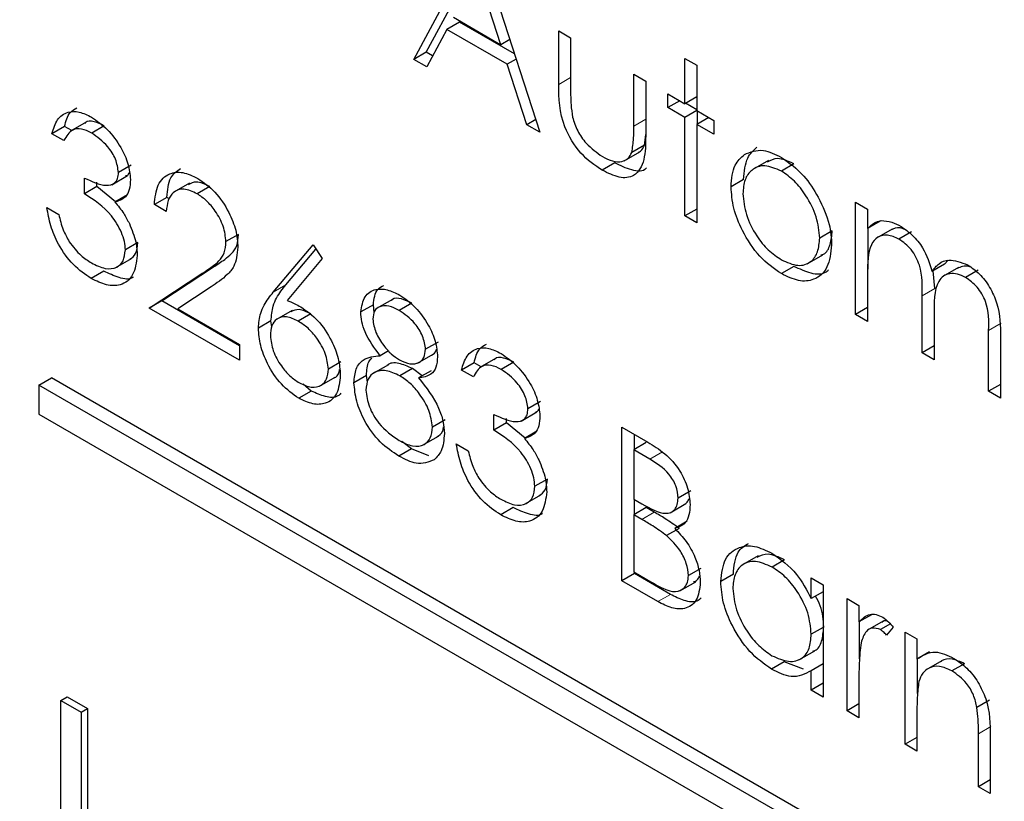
# Paper-space layout 'Blatt4' of a CAD drawing. Header units: millimetres. Extents: x 5 to 418, y 2 to 292.
# Tile 37 of 68: x 92.59 to 94.8, y 194.99 to 196.75. Entities that reach past the tile are written whole.
import ezdxf

# ---------------------------------------------------------------- set-up
doc = ezdxf.new("R2010")
doc.units = ezdxf.units.MM

psp = doc.layouts.new('Blatt4')

# ---------------------------------------------------------------- linework, layer by layer
at = {"color": 7, "linetype": 'Continuous', "lineweight": 25}
for p, q in [((93.4761, 196.6615), (93.6181, 196.9252)), ((93.6219, 196.923), (93.7601, 196.4976)), ((93.5044, 196.6779), (93.6274, 196.9063)), ((93.6725, 196.6944), (93.6197, 196.8569)), ((93.5792, 196.7455), (93.5509, 196.7291)), ((93.5655, 196.7562), (93.6725, 196.6944)), ((93.7027, 196.6741), (93.5792, 196.7455)), ((93.5509, 196.7291), (93.5054, 196.6446)), ((93.6866, 196.6508), (93.5509, 196.7291)), ((93.8023, 196.7258), (93.8292, 196.7103)), ((93.8023, 196.6051), (93.8023, 196.7258)), ((93.6924, 196.7059), (93.6725, 196.6944)), ((93.8292, 196.7103), (93.8292, 196.5932)), ((93.5044, 196.6779), (93.4761, 196.6615)), ((93.5188, 196.6695), (93.5044, 196.6779)), ((93.5054, 196.6446), (93.4761, 196.6615)), ((93.7066, 196.6623), (93.6866, 196.6508)), ((93.7309, 196.5145), (93.6866, 196.6508)), ((94.0863, 196.6638), (94.1131, 196.6483)), ((94.0863, 196.5619), (94.0863, 196.6638)), ((93.9712, 196.6283), (93.998, 196.6128)), ((93.9712, 196.5112), (93.9712, 196.6283)), ((94.1131, 196.6483), (94.1131, 196.5464)), ((93.998, 196.6128), (93.998, 196.4899)), ((94.0479, 196.584), (94.0863, 196.5619)), ((94.0479, 196.553), (94.0479, 196.584)), ((94.0748, 196.5685), (94.0479, 196.553)), ((94.1131, 196.5774), (94.0863, 196.5619)), ((94.1131, 196.548), (94.0877, 196.5627)), ((94.0863, 196.5309), (94.0479, 196.553)), ((94.1132, 196.5464), (94.0863, 196.5309)), ((94.1131, 196.5464), (94.1515, 196.5242)), ((94.1146, 196.5162), (94.1146, 196.5456)), ((92.7395, 196.5202), (92.7041, 196.4998)), ((93.7509, 196.526), (93.7309, 196.5145)), ((94.0863, 196.3093), (94.0863, 196.5309)), ((94.14, 196.5309), (94.1131, 196.5154)), ((94.1515, 196.5242), (94.1515, 196.4932)), ((92.6908, 196.5107), (92.6625, 196.4944)), ((92.7069, 196.5014), (92.6908, 196.5107)), ((92.7802, 196.5122), (92.752, 196.4959)), ((93.7601, 196.4976), (93.7309, 196.5145)), ((94.1131, 196.5154), (94.1131, 196.2938)), ((94.1515, 196.4932), (94.1131, 196.5154)), ((92.6894, 196.4789), (92.6625, 196.4944)), ((93.995, 196.4685), (93.998, 196.4929)), ((93.9495, 196.4333), (93.9849, 196.4537)), ((93.995, 196.4685), (93.9667, 196.4522)), ((94.2742, 196.4343), (94.2389, 196.4139)), ((92.8404, 196.4233), (92.8122, 196.4069)), ((93.9286, 196.4285), (93.9003, 196.4122)), ((94.3314, 196.4264), (94.3031, 196.4101)), ((92.7354, 196.3592), (92.7354, 196.3947)), ((92.7637, 196.3756), (92.7637, 196.3853)), ((92.7968, 196.3797), (92.8322, 196.4001)), ((94.2182, 196.3914), (94.1899, 196.3751)), ((92.7637, 196.3756), (92.7354, 196.3592)), ((92.8056, 196.3413), (92.7637, 196.3756)), ((92.9719, 196.3834), (92.9365, 196.363)), ((93.0173, 196.3754), (92.989, 196.3591)), ((92.8324, 196.3567), (92.8041, 196.3404)), ((92.921, 196.3512), (92.8928, 196.3349)), ((92.9267, 196.3479), (92.921, 196.3512)), ((94.4701, 196.3403), (94.4969, 196.3248)), ((94.4701, 196.0877), (94.4701, 196.3403)), ((92.651, 196.3282), (92.6778, 196.3127)), ((92.9196, 196.3194), (92.8928, 196.3349)), ((94.1131, 196.3248), (94.0863, 196.3093)), ((94.4969, 196.3248), (94.4969, 196.2809)), ((94.1131, 196.2938), (94.0863, 196.3093)), ((94.5252, 196.2973), (94.4969, 196.2809)), ((94.4177, 196.276), (94.3895, 196.2597)), ((94.4983, 196.1893), (94.4983, 196.2817)), ((94.5523, 196.2798), (94.5169, 196.2593)), ((94.596, 196.2737), (94.5677, 196.2574)), ((93.0822, 196.2678), (93.0539, 196.2515)), ((92.8558, 196.2493), (92.8275, 196.2329)), ((93.1603, 196.1379), (93.2497, 196.2441)), ((93.1886, 196.1542), (93.2561, 196.2345)), ((93.2497, 196.2441), (93.2704, 196.2133)), ((92.8059, 196.1932), (92.8412, 196.2136)), ((93.2704, 196.2133), (93.1913, 196.1193)), ((94.3609, 196.2015), (94.3962, 196.2219)), ((94.6703, 196.2008), (94.6783, 196.2095)), ((92.9095, 196.1185), (93.0256, 196.1946)), ((94.3315, 196.1959), (94.3032, 196.1796)), ((94.6703, 196.2008), (94.642, 196.1845)), ((94.648, 196.1461), (94.6444, 196.1859)), ((94.7019, 196.1936), (94.6666, 196.1732)), ((94.7458, 196.1872), (94.7175, 196.1709)), ((92.7791, 196.185), (92.7508, 196.1686)), ((92.8812, 196.1022), (92.9973, 196.1782)), ((94.4969, 196.1785), (94.4969, 196.0722)), ((93.0202, 196.1497), (92.9453, 196.1007)), ((93.4282, 196.1217), (93.3928, 196.1013)), ((94.6197, 196.0013), (94.6197, 196.1298)), ((92.9095, 196.1185), (92.8812, 196.1022)), ((93.0846, 195.9848), (92.8812, 196.1022)), ((93.0846, 196.0174), (92.9095, 196.1185)), ((92.9453, 196.1007), (93.0846, 196.0202)), ((93.2027, 196.0969), (93.1673, 196.0765)), ((93.3854, 196.1096), (93.3571, 196.0933)), ((93.3874, 196.0921), (93.3854, 196.1096)), ((93.4716, 196.1131), (93.4433, 196.0968)), ((94.4969, 196.1032), (94.4701, 196.0877)), ((93.2449, 196.0889), (93.2166, 196.0726)), ((94.4969, 196.0722), (94.4701, 196.0877)), ((94.6466, 196.0841), (94.6466, 195.9858)), ((93.1551, 196.0731), (93.1269, 196.0568)), ((93.1569, 196.0599), (93.1551, 196.0731)), ((94.7694, 195.9149), (94.7694, 196.0519)), ((94.7963, 196.0362), (94.7963, 195.8994)), ((93.0846, 196.0202), (93.0846, 195.9848)), ((93.5312, 196.0257), (93.503, 196.0093)), ((94.6466, 196.0168), (94.6197, 196.0013)), ((93.4197, 196.0057), (93.4008, 195.9948)), ((93.4848, 195.978), (93.5202, 195.9984)), ((93.6605, 195.9885), (93.6252, 195.9681)), ((94.6466, 195.9858), (94.6197, 196.0013)), ((93.3125, 195.9811), (93.2842, 195.9647)), ((93.4191, 195.9748), (93.3837, 195.9544)), ((93.4734, 195.9659), (93.4451, 195.9495)), ((93.4955, 195.9496), (93.4734, 195.9659)), ((93.6118, 195.979), (93.5835, 195.9627)), ((93.628, 195.9697), (93.6118, 195.979)), ((93.7013, 195.9805), (93.673, 195.9642)), ((92.6333, 195.929), (92.6616, 195.9453)), ((98.8842, 192.3531), (92.6616, 195.9453)), ((93.2642, 195.9266), (93.2996, 195.947)), ((93.3701, 195.9505), (93.3418, 195.9342)), ((93.3723, 195.9354), (93.3701, 195.9505)), ((93.5156, 195.9612), (93.4873, 195.9449)), ((93.6104, 195.9472), (93.5835, 195.9627)), ((98.8559, 192.3368), (92.6333, 195.929)), ((92.6333, 195.929), (92.6333, 195.8636)), ((93.2458, 195.9155), (93.2273, 195.9308)), ((94.7963, 195.9304), (94.7694, 195.9149)), ((93.2458, 195.9155), (93.2175, 195.8992)), ((94.7963, 195.8994), (94.7694, 195.9149)), ((93.7615, 195.8916), (93.7332, 195.8752)), ((92.6333, 195.8636), (98.8559, 192.2714)), ((93.6565, 195.8275), (93.6565, 195.863)), ((93.6847, 195.8438), (93.6847, 195.8535)), ((93.7179, 195.848), (93.7532, 195.8684)), ((93.5466, 195.8508), (93.5183, 195.8345)), ((93.6847, 195.8438), (93.6565, 195.8275)), ((93.7267, 195.8096), (93.6847, 195.8438)), ((93.9443, 195.8342), (94.0027, 195.8005)), ((93.9443, 195.4885), (93.9443, 195.8342)), ((93.4962, 195.7937), (93.5316, 195.8141)), ((93.7534, 195.825), (93.7251, 195.8087)), ((93.9726, 195.784), (93.9726, 195.8179)), ((93.4713, 195.7853), (93.4497, 195.8017)), ((93.572, 195.7965), (93.5989, 195.781)), ((93.9994, 195.7996), (93.9712, 195.7832)), ((93.4713, 195.7853), (93.443, 195.769)), ((93.5099, 195.7695), (93.4713, 195.7853)), ((93.9712, 195.7832), (93.9712, 195.6724)), ((94.0076, 195.7622), (93.9712, 195.7832)), ((93.7769, 195.7176), (93.7486, 195.7012)), ((93.7269, 195.6615), (93.7623, 195.6819)), ((94.0992, 195.6911), (94.0709, 195.6748)), ((93.9712, 195.6724), (93.9892, 195.662)), ((93.9726, 195.6378), (93.9726, 195.6716)), ((94.0531, 195.6418), (94.0885, 195.6622)), ((93.7002, 195.6532), (93.6719, 195.6369)), ((93.9994, 195.6533), (93.9712, 195.637)), ((93.9712, 195.637), (93.9712, 195.5085)), ((93.989, 195.6267), (93.9712, 195.637)), ((94.0172, 195.643), (93.9994, 195.6533)), ((94.0915, 195.6227), (94.0632, 195.6064)), ((94.0733, 195.6066), (94.045, 195.5903)), ((94.251, 195.5449), (94.2157, 195.5245)), ((94.3104, 195.5358), (94.2821, 195.5195)), ((93.9726, 195.5048), (93.9443, 195.4885)), ((93.9712, 195.5085), (94.0094, 195.4864)), ((93.9726, 195.5048), (93.9726, 195.5076)), ((94.0535, 195.4581), (93.9726, 195.5048)), ((94.1222, 195.5166), (94.094, 195.5002)), ((94.1952, 195.5033), (94.1669, 195.487)), ((94.0252, 195.4418), (93.9443, 195.4885)), ((94.0751, 195.4661), (94.1105, 195.4866)), ((94.3703, 195.4485), (94.3703, 195.4952)), ((94.3703, 195.4952), (94.3971, 195.4797)), ((94.3971, 195.4797), (94.3971, 195.2271)), ((94.3971, 195.464), (94.3703, 195.4485)), ((94.4509, 195.4487), (94.4777, 195.4332)), ((94.4509, 195.1961), (94.4509, 195.4487)), ((94.4777, 195.4332), (94.4777, 195.396)), ((94.506, 195.4123), (94.4777, 195.396)), ((94.4792, 195.3132), (94.4792, 195.3968)), ((94.5319, 195.3978), (94.4966, 195.3774)), ((94.5484, 195.3916), (94.526, 195.3787)), ((94.3971, 195.3839), (94.3703, 195.3684)), ((94.5545, 195.3846), (94.5397, 195.3663)), ((94.5814, 195.3734), (94.6082, 195.3578)), ((94.5814, 195.1208), (94.5814, 195.3734)), ((94.6082, 195.3578), (94.6082, 195.3123)), ((94.3428, 195.3108), (94.3782, 195.3313)), ((94.6365, 195.3286), (94.6082, 195.3123)), ((94.3092, 195.3061), (94.2809, 195.2898)), ((94.3532, 195.2899), (94.3092, 195.3061)), ((94.3971, 195.3018), (94.3703, 195.2863)), ((94.6096, 195.2353), (94.6096, 195.3131)), ((94.6642, 195.3088), (94.6288, 195.2884)), ((94.7151, 195.3022), (94.6868, 195.2859)), ((94.3703, 195.2426), (94.3703, 195.2863)), ((94.3971, 195.2581), (94.3703, 195.2426)), ((94.4777, 195.2655), (94.4777, 195.1806)), ((94.3971, 195.2271), (94.3703, 195.2426)), ((92.6824, 195.2195), (92.6966, 195.2277)), ((92.6824, 195.2195), (92.7281, 195.1931)), ((92.6824, 194.6316), (92.6824, 195.2195)), ((92.6966, 195.2277), (92.7423, 195.2013)), ((94.4777, 195.2116), (94.4509, 195.1961)), ((94.7715, 195.2199), (94.7432, 195.2036)), ((92.7281, 195.1931), (92.7423, 195.2013)), ((92.7281, 195.1931), (92.7281, 194.6052)), ((92.7423, 195.2013), (92.7423, 194.6134)), ((94.4777, 195.1806), (94.4509, 195.1961)), ((94.6082, 195.1966), (94.6082, 195.1052)), ((94.7464, 195.0255), (94.7464, 195.1443)), ((94.6082, 195.1363), (94.5814, 195.1208)), ((94.7732, 195.139), (94.7732, 195.01)), ((94.6082, 195.1052), (94.5814, 195.1208)), ((94.7732, 195.041), (94.7464, 195.0255)), ((94.7732, 195.01), (94.7464, 195.0255))]:
    psp.add_line(p, q, dxfattribs=at)
at = {"color": 7, "linetype": 'Continuous', "lineweight": 18}
for p, q in [((93.8292, 196.6206), (93.8023, 196.6051)), ((93.998, 196.5267), (93.9712, 196.5112)), ((93.0256, 196.1946), (92.9973, 196.1782)), ((93.1886, 196.1542), (93.1603, 196.1379)), ((94.648, 196.1461), (94.6197, 196.1298)), ((94.7977, 196.0682), (94.7694, 196.0519)), ((94.0359, 195.7785), (94.0076, 195.7622)), ((94.0172, 195.643), (93.989, 195.6267)), ((94.0535, 195.4581), (94.0252, 195.4418)), ((94.7747, 195.1606), (94.7464, 195.1443))]:
    psp.add_line(p, q, dxfattribs=at)
for centre, major_axis, ratio, start_param, end_param in [((368.4331, 359.4387), (379.9846, 5.8274), 0.587244, 3.834585, 4.001386), ((368.4331, 347.9513), (379.9866, -5.634), 0.567146, 3.873355, 3.997444), ((368.4183, 360.4098), (378.7845, 5.8277), 0.587275, 3.871004, 3.964908)]:
    psp.add_ellipse(centre, major_axis=major_axis, ratio=ratio, start_param=start_param, end_param=end_param, dxfattribs=at)
at = {"color": 7, "linetype": 'Continuous', "lineweight": 25}
for points, knots in [([(83.7513, 207.7802), (84.5596, 207.2559), (86.9034, 205.7356), (90.8544, 203.2552), (95.6337, 200.3556), (100.5049, 197.506), (105.4646, 194.7061), (110.5125, 191.9579), (114.4004, 189.9135), (116.6032, 188.7845), (117.0759, 188.5422)], [0, 0, 0, 0, 0.0774167, 0.2244859, 0.3715556, 0.5186246, 0.6656928, 0.8127599, 0.959826, 1, 1, 1, 1]), ([(93.9003, 196.4122), (93.8837, 196.4233), (93.8505, 196.4455), (93.804, 196.5229), (93.8029, 196.5739), (93.8023, 196.6051)], [0, 0, 0, 0, 0.28097, 0.559785, 1, 1, 1, 1]), ([(93.8292, 196.5932), (93.8291, 196.5821), (93.8291, 196.5622), (93.8321, 196.541), (93.8334, 196.5316)], [0, 0, 0, 0, 0.560377, 1, 1, 1, 1]), ([(92.6625, 196.4944), (92.6659, 196.5057), (92.6728, 196.5283), (92.6957, 196.5444), (92.7234, 196.5453), (92.7422, 196.5362), (92.7516, 196.5316)], [0, 0, 0, 0, 0.280288, 0.55968, 0.779747, 1, 1, 1, 1]), ([(92.6908, 196.5107), (92.6939, 196.5225), (92.699, 196.5419), (92.7132, 196.5498), (92.7187, 196.5529)], [0, 0, 0, 0, 0.609349, 1, 1, 1, 1]), ([(92.7802, 196.5122), (92.7726, 196.5158), (92.7574, 196.5228), (92.7412, 196.5238), (92.7367, 196.5181), (92.7363, 196.5176)], [0, 0, 0, 0, 0.479358, 0.957166, 1, 1, 1, 1]), ([(92.7516, 196.5316), (92.7637, 196.5231), (92.7879, 196.5061), (92.8169, 196.4671), (92.8353, 196.4264), (92.8378, 196.403), (92.839, 196.3913)], [0, 0, 0, 0, 0.280085, 0.559868, 0.780099, 1, 1, 1, 1]), ([(93.8334, 196.5316), (93.8367, 196.5213), (93.8433, 196.5005), (93.8674, 196.4664), (93.888, 196.4519), (93.9006, 196.4431)], [0, 0, 0, 0, 0.280117, 0.560544, 1, 1, 1, 1]), ([(92.752, 196.4959), (92.7442, 196.4997), (92.7286, 196.5072), (92.7039, 196.5042), (92.6949, 196.4885), (92.6894, 196.4789)], [0, 0, 0, 0, 0.280636, 0.560364, 1, 1, 1, 1]), ([(92.8122, 196.4069), (92.8106, 196.4169), (92.8076, 196.4368), (92.7847, 196.4724), (92.7644, 196.487), (92.752, 196.4959)], [0, 0, 0, 0, 0.278859, 0.560074, 1, 1, 1, 1]), ([(93.9667, 196.4522), (93.9684, 196.4627), (93.9713, 196.4814), (93.9712, 196.5021), (93.9712, 196.5112)], [0, 0, 0, 0, 0.559371, 1, 1, 1, 1]), ([(93.998, 196.4899), (93.9978, 196.4711), (93.9973, 196.4339), (93.9762, 196.3968), (93.9388, 196.3928), (93.9132, 196.4057), (93.9003, 196.4122)], [0, 0, 0, 0, 0.281501, 0.559646, 0.779298, 1, 1, 1, 1]), ([(93.9006, 196.4431), (93.9084, 196.4391), (93.9239, 196.4312), (93.9438, 196.4305), (93.959, 196.4374), (93.9641, 196.4473), (93.9667, 196.4522)], [0, 0, 0, 0, 0.28027, 0.560007, 0.780074, 1, 1, 1, 1]), ([(93.9809, 196.4525), (93.9828, 196.4532), (93.9893, 196.4559), (93.9926, 196.4633), (93.995, 196.4685)], [0, 0, 0, 0, 0.2858176, 1, 1, 1, 1]), ([(94.2182, 196.3914), (94.2198, 196.4091), (94.2226, 196.4407), (94.2403, 196.4567), (94.2482, 196.4637)], [0, 0, 0, 0, 0.559285, 1, 1, 1, 1]), ([(94.2199, 196.4474), (94.2334, 196.4531), (94.2576, 196.4634), (94.2893, 196.4479), (94.3032, 196.4411)], [0, 0, 0, 0, 0.55888, 1, 1, 1, 1]), ([(94.1899, 196.3751), (94.1915, 196.3928), (94.1943, 196.4244), (94.2121, 196.4403), (94.2199, 196.4474)], [0, 0, 0, 0, 0.559285, 1, 1, 1, 1]), ([(94.3314, 196.4264), (94.3184, 196.4325), (94.2953, 196.4432), (94.2788, 196.4344), (94.2715, 196.4306)], [0, 0, 0, 0, 0.564377, 1, 1, 1, 1]), ([(94.3032, 196.4411), (94.321, 196.4287), (94.3527, 196.4065), (94.3761, 196.3683), (94.3863, 196.3515)], [0, 0, 0, 0, 0.559182, 1, 1, 1, 1]), ([(92.7354, 196.3947), (92.7523, 196.3867), (92.7777, 196.3748), (92.8025, 196.3808), (92.811, 196.3931), (92.8118, 196.4023), (92.8122, 196.4069)], [0, 0, 0, 0, 0.499418, 0.749016, 0.874544, 1, 1, 1, 1]), ([(92.8279, 196.3995), (92.8295, 196.3998), (92.8335, 196.4005), (92.8353, 196.4046), (92.8364, 196.4071)], [0, 0, 0, 0, 0.399149, 1, 1, 1, 1]), ([(92.8928, 196.3349), (92.8945, 196.3507), (92.898, 196.3822), (92.9235, 196.4059), (92.956, 196.4102), (92.9789, 196.3992), (92.9904, 196.3937)], [0, 0, 0, 0, 0.280029, 0.559515, 0.779668, 1, 1, 1, 1]), ([(92.921, 196.3512), (92.9225, 196.3674), (92.9252, 196.3973), (92.9433, 196.4103), (92.9516, 196.4162)], [0, 0, 0, 0, 0.54369, 1, 1, 1, 1]), ([(93.9994, 196.4174), (93.9993, 196.4172), (93.9932, 196.4075), (93.9658, 196.4108), (93.941, 196.4226), (93.9286, 196.4285)], [0, 0, 0, 0, 0.010224, 0.503933, 1, 1, 1, 1]), ([(94.3031, 196.4101), (94.2903, 196.4157), (94.2648, 196.4269), (94.2368, 196.4154), (94.2194, 196.3927), (94.2176, 196.3705), (94.2168, 196.3594)], [0, 0, 0, 0, 0.279484, 0.559256, 0.779547, 1, 1, 1, 1]), ([(94.3895, 196.2597), (94.388, 196.2753), (94.385, 196.3065), (94.3614, 196.3527), (94.3333, 196.3895), (94.3132, 196.4033), (94.3031, 196.4101)], [0, 0, 0, 0, 0.279586, 0.559398, 0.779653, 1, 1, 1, 1]), ([(92.839, 196.3913), (92.8385, 196.3836), (92.8376, 196.3682), (92.8268, 196.3479), (92.8127, 196.3432), (92.8041, 196.3404)], [0, 0, 0, 0, 0.280508, 0.560792, 1, 1, 1, 1]), ([(93.0173, 196.3754), (93.0068, 196.3805), (92.9883, 196.3896), (92.9749, 196.3827), (92.9691, 196.3797)], [0, 0, 0, 0, 0.56442, 1, 1, 1, 1]), ([(92.9904, 196.3937), (93.0037, 196.3846), (93.0304, 196.3663), (93.06, 196.3211), (93.078, 196.2765), (93.0799, 196.2514), (93.0808, 196.2388)], [0, 0, 0, 0, 0.27989, 0.559224, 0.779582, 1, 1, 1, 1]), ([(92.989, 196.3591), (92.9788, 196.3638), (92.9583, 196.3732), (92.9352, 196.3649), (92.9228, 196.3451), (92.9207, 196.3279), (92.9196, 196.3194)], [0, 0, 0, 0, 0.279699, 0.558847, 0.779176, 1, 1, 1, 1]), ([(94.3032, 196.1796), (94.2865, 196.1912), (94.253, 196.2145), (94.2161, 196.2716), (94.1935, 196.3276), (94.1911, 196.3592), (94.1899, 196.3751)], [0, 0, 0, 0, 0.279776, 0.559179, 0.779592, 1, 1, 1, 1]), ([(92.8275, 196.2329), (92.8271, 196.2392), (92.8262, 196.2518), (92.8169, 196.279), (92.789, 196.3248), (92.7569, 196.3455), (92.7354, 196.3592)], [0, 0, 0, 0, 0.125587, 0.251191, 0.500605, 1, 1, 1, 1]), ([(92.8041, 196.3404), (92.811, 196.3321), (92.8235, 196.3174), (92.8325, 196.2999), (92.8365, 196.2921)], [0, 0, 0, 0, 0.559795, 1, 1, 1, 1]), ([(93.0539, 196.2515), (93.0527, 196.2629), (93.0502, 196.2858), (93.0319, 196.319), (93.0108, 196.3445), (92.9963, 196.3542), (92.989, 196.3591)], [0, 0, 0, 0, 0.279126, 0.558978, 0.77935, 1, 1, 1, 1]), ([(94.2168, 196.3594), (94.2184, 196.3438), (94.2216, 196.3128), (94.2444, 196.2665), (94.2733, 196.231), (94.2932, 196.2175), (94.3031, 196.2107)], [0, 0, 0, 0, 0.2796181, 0.5591672, 0.7795123, 1, 1, 1, 1]), ([(94.3863, 196.3515), (94.396, 196.3308), (94.4133, 196.294), (94.4154, 196.2595), (94.4163, 196.2444)], [0, 0, 0, 0, 0.559216, 1, 1, 1, 1]), ([(92.7508, 196.1686), (92.7371, 196.178), (92.7097, 196.1966), (92.6772, 196.2418), (92.6584, 196.2876), (92.6535, 196.3147), (92.651, 196.3282)], [0, 0, 0, 0, 0.279886, 0.558979, 0.779263, 1, 1, 1, 1]), ([(92.6778, 196.3127), (92.6806, 196.3011), (92.6855, 196.2803), (92.6965, 196.2602), (92.7013, 196.2514)], [0, 0, 0, 0, 0.5606944, 1, 1, 1, 1]), ([(94.4969, 196.2809), (94.5018, 196.2857), (94.5104, 196.2943), (94.5221, 196.2975), (94.5273, 196.2989)], [0, 0, 0, 0, 0.5601482, 1, 1, 1, 1]), ([(94.5273, 196.2989), (94.5353, 196.2984), (94.5498, 196.2974), (94.5654, 196.2893), (94.5724, 196.2857)], [0, 0, 0, 0, 0.559743, 1, 1, 1, 1]), ([(92.8365, 196.2921), (92.8422, 196.2782), (92.8525, 196.2534), (92.8538, 196.2305), (92.8544, 196.2204)], [0, 0, 0, 0, 0.559419, 1, 1, 1, 1]), ([(94.3918, 196.2218), (94.394, 196.2223), (94.4043, 196.2247), (94.4144, 196.244), (94.4166, 196.2653), (94.4177, 196.276)], [0, 0, 0, 0, 0.119123, 0.559661, 1, 1, 1, 1]), ([(94.5816, 196.2785), (94.5777, 196.2801), (94.5651, 196.2851), (94.5555, 196.2807), (94.5488, 196.2776)], [0, 0, 0, 0, 0.309221, 1, 1, 1, 1]), ([(94.5724, 196.2857), (94.5811, 196.2796), (94.5986, 196.2675), (94.6272, 196.2325), (94.6364, 196.2027), (94.642, 196.1845)], [0, 0, 0, 0, 0.280809, 0.561507, 1, 1, 1, 1]), ([(92.9973, 196.1782), (93.006, 196.1838), (93.0202, 196.1929), (93.0385, 196.2078), (93.0515, 196.2247), (93.0531, 196.2426), (93.0539, 196.2515)], [0, 0, 0, 0, 0.340542, 0.56085, 0.780599, 1, 1, 1, 1]), ([(93.0256, 196.1946), (93.0342, 196.2001), (93.0485, 196.2092), (93.0668, 196.2241), (93.0798, 196.241), (93.0814, 196.2589), (93.0822, 196.2678)], [0, 0, 0, 0, 0.340542, 0.56085, 0.780599, 1, 1, 1, 1]), ([(94.3031, 196.2107), (94.3158, 196.205), (94.3411, 196.1937), (94.3698, 196.2035), (94.3866, 196.2269), (94.3885, 196.2487), (94.3895, 196.2597)], [0, 0, 0, 0, 0.279745, 0.559113, 0.779606, 1, 1, 1, 1]), ([(94.5677, 196.2574), (94.5589, 196.2612), (94.5412, 196.2688), (94.519, 196.2632), (94.4974, 196.238), (94.4971, 196.203), (94.4969, 196.1785)], [0, 0, 0, 0, 0.186544, 0.37335, 0.56013, 1, 1, 1, 1]), ([(94.6197, 196.1298), (94.6205, 196.152), (94.6216, 196.1798), (94.6066, 196.217), (94.5916, 196.2399), (94.5772, 196.2504), (94.5677, 196.2574)], [0, 0, 0, 0, 0.500537, 0.625897, 0.751368, 1, 1, 1, 1]), ([(92.7013, 196.2514), (92.7099, 196.2402), (92.7253, 196.2202), (92.7433, 196.2088), (92.7513, 196.2038)], [0, 0, 0, 0, 0.558748, 1, 1, 1, 1]), ([(92.7513, 196.2038), (92.7617, 196.1986), (92.7824, 196.1883), (92.8075, 196.1917), (92.8245, 196.2065), (92.8265, 196.2241), (92.8275, 196.2329)], [0, 0, 0, 0, 0.2805991, 0.5601509, 0.7803026, 1, 1, 1, 1]), ([(92.8374, 196.2119), (92.8425, 196.2155), (92.8532, 196.223), (92.8549, 196.2403), (92.8558, 196.2493)], [0, 0, 0, 0, 0.480676, 1, 1, 1, 1]), ([(93.0808, 196.2388), (93.079, 196.2232), (93.076, 196.1975), (93.0568, 196.177), (93.0392, 196.1623), (93.0266, 196.1539), (93.0202, 196.1497)], [0, 0, 0, 0, 0.33837, 0.558748, 0.779361, 1, 1, 1, 1]), ([(94.4163, 196.2444), (94.4143, 196.2263), (94.4102, 196.1903), (94.38, 196.1645), (94.3426, 196.1604), (94.3164, 196.1732), (94.3032, 196.1796)], [0, 0, 0, 0, 0.279521, 0.559381, 0.779507, 1, 1, 1, 1]), ([(92.8544, 196.2204), (92.8522, 196.2047), (92.8479, 196.1732), (92.8198, 196.1522), (92.7856, 196.1517), (92.7624, 196.163), (92.7508, 196.1686)], [0, 0, 0, 0, 0.279304, 0.558838, 0.779277, 1, 1, 1, 1]), ([(94.642, 196.1845), (94.6469, 196.1909), (94.6569, 196.2036), (94.6832, 196.2144), (94.7074, 196.205), (94.7222, 196.1992)], [0, 0, 0, 0, 0.281263, 0.562094, 1, 1, 1, 1]), ([(94.4092, 196.1881), (94.4075, 196.1863), (94.3982, 196.1768), (94.3702, 196.1777), (94.3444, 196.1899), (94.3315, 196.1959)], [0, 0, 0, 0, 0.100871, 0.5500605, 1, 1, 1, 1]), ([(94.7282, 196.1945), (94.728, 196.1946), (94.7215, 196.1974), (94.7108, 196.1968), (94.7024, 196.1929), (94.6986, 196.1912)], [0, 0, 0, 0, 0.023662, 0.556677, 1, 1, 1, 1]), ([(94.7222, 196.1992), (94.7313, 196.193), (94.7494, 196.1806), (94.773, 196.1495), (94.7956, 196.0978), (94.796, 196.0616), (94.7963, 196.0362)], [0, 0, 0, 0, 0.186885, 0.373579, 0.560268, 1, 1, 1, 1]), ([(92.8451, 196.1718), (92.8448, 196.1715), (92.8372, 196.1652), (92.8131, 196.1693), (92.7904, 196.1797), (92.7791, 196.185)], [0, 0, 0, 0, 0.020663, 0.510016, 1, 1, 1, 1]), ([(94.7175, 196.1709), (94.7113, 196.1739), (94.6989, 196.18), (94.6818, 196.1804), (94.6673, 196.175), (94.6462, 196.151), (94.6464, 196.1138), (94.6466, 196.0841)], [0, 0, 0, 0, 0.125317, 0.250662, 0.376086, 0.501515, 1, 1, 1, 1]), ([(94.7694, 196.0519), (94.77, 196.0731), (94.7708, 196.0995), (94.7547, 196.1341), (94.7401, 196.155), (94.7265, 196.1645), (94.7175, 196.1709)], [0, 0, 0, 0, 0.499445, 0.624933, 0.750561, 1, 1, 1, 1]), ([(93.1551, 196.0731), (93.1562, 196.0849), (93.1579, 196.1042), (93.1674, 196.1251), (93.1773, 196.1405), (93.1848, 196.1497), (93.1886, 196.1542)], [0, 0, 0, 0, 0.339374, 0.559486, 0.779731, 1, 1, 1, 1]), ([(93.3571, 196.0933), (93.3592, 196.1059), (93.3635, 196.1312), (93.3882, 196.1457), (93.4164, 196.1452), (93.4354, 196.136), (93.4448, 196.1314)], [0, 0, 0, 0, 0.2788058, 0.5584573, 0.7791595, 1, 1, 1, 1]), ([(93.3854, 196.1096), (93.3871, 196.1229), (93.3898, 196.1439), (93.404, 196.1507), (93.4092, 196.1532)], [0, 0, 0, 0, 0.632557, 1, 1, 1, 1]), ([(93.1269, 196.0568), (93.1279, 196.0686), (93.1297, 196.0879), (93.1392, 196.1088), (93.149, 196.1242), (93.1566, 196.1333), (93.1603, 196.1379)], [0, 0, 0, 0, 0.339374, 0.559486, 0.779731, 1, 1, 1, 1]), ([(93.1913, 196.1193), (93.197, 196.1171), (93.2073, 196.113), (93.2177, 196.1073), (93.2223, 196.1048)], [0, 0, 0, 0, 0.55991, 1, 1, 1, 1]), ([(93.4716, 196.1131), (93.4639, 196.1169), (93.4484, 196.1244), (93.4318, 196.125), (93.4261, 196.1197), (93.4251, 196.1189)], [0, 0, 0, 0, 0.4545039, 0.9078162, 1, 1, 1, 1]), ([(93.4448, 196.1314), (93.4568, 196.123), (93.4806, 196.1062), (93.5086, 196.0672), (93.5264, 196.0271), (93.5287, 196.0041), (93.5298, 195.9927)], [0, 0, 0, 0, 0.279929, 0.559623, 0.779946, 1, 1, 1, 1]), ([(93.2449, 196.0889), (93.2356, 196.0935), (93.2184, 196.1022), (93.2055, 196.0965), (93.1996, 196.0939)], [0, 0, 0, 0, 0.5384332, 1, 1, 1, 1]), ([(93.2223, 196.1048), (93.2354, 196.0955), (93.2616, 196.0769), (93.2908, 196.0323), (93.3085, 195.9883), (93.3102, 195.9635), (93.3111, 195.9511)], [0, 0, 0, 0, 0.279638, 0.559326, 0.779527, 1, 1, 1, 1]), ([(93.4433, 196.0968), (93.4355, 196.1007), (93.4198, 196.1086), (93.4005, 196.1069), (93.3865, 196.0973), (93.3848, 196.084), (93.384, 196.0773)], [0, 0, 0, 0, 0.280651, 0.560566, 0.78062, 1, 1, 1, 1]), ([(93.503, 196.0093), (93.5013, 196.0191), (93.4981, 196.0388), (93.4761, 196.0745), (93.4558, 196.0883), (93.4433, 196.0968)], [0, 0, 0, 0, 0.278971, 0.559919, 1, 1, 1, 1]), ([(93.2166, 196.0726), (93.2075, 196.0769), (93.1893, 196.0857), (93.1684, 196.0795), (93.1557, 196.0636), (93.1544, 196.0479), (93.1537, 196.04)], [0, 0, 0, 0, 0.280127, 0.559515, 0.779719, 1, 1, 1, 1]), ([(93.4008, 195.9948), (93.388, 196.0121), (93.37, 196.0362), (93.3586, 196.0718), (93.3576, 196.0862), (93.3571, 196.0933)], [0, 0, 0, 0, 0.557752, 0.778932, 1, 1, 1, 1]), ([(93.384, 196.0773), (93.3857, 196.0672), (93.389, 196.0469), (93.4068, 196.0192), (93.4254, 195.9979), (93.4381, 195.9896), (93.4444, 195.9854)], [0, 0, 0, 0, 0.277721, 0.558224, 0.779072, 1, 1, 1, 1]), ([(93.2175, 195.8992), (93.2041, 195.9088), (93.1774, 195.928), (93.1471, 195.9735), (93.13, 196.0186), (93.1279, 196.0441), (93.1269, 196.0568)], [0, 0, 0, 0, 0.27967, 0.559085, 0.779558, 1, 1, 1, 1]), ([(93.2842, 195.9647), (93.2828, 195.9764), (93.28, 195.9997), (93.2604, 196.0329), (93.2388, 196.058), (93.224, 196.0677), (93.2166, 196.0726)], [0, 0, 0, 0, 0.278754, 0.558605, 0.779147, 1, 1, 1, 1]), ([(93.1537, 196.04), (93.155, 196.0287), (93.1576, 196.006), (93.1763, 195.9732), (93.1973, 195.9482), (93.2117, 195.9386), (93.219, 195.9338)], [0, 0, 0, 0, 0.279059, 0.55882, 0.779303, 1, 1, 1, 1]), ([(93.4444, 195.9854), (93.4524, 195.9818), (93.4682, 195.9745), (93.4875, 195.9775), (93.5, 195.9895), (93.502, 196.0027), (93.503, 196.0093)], [0, 0, 0, 0, 0.280237, 0.560145, 0.780435, 1, 1, 1, 1]), ([(93.5165, 195.9965), (93.5209, 195.9991), (93.5257, 196.0018), (93.5271, 196.0083), (93.5272, 196.0088)], [0, 0, 0, 0, 0.924442, 1, 1, 1, 1]), ([(93.5835, 195.9627), (93.587, 195.974), (93.5939, 195.9965), (93.6168, 196.0127), (93.6444, 196.0136), (93.6632, 196.0045), (93.6727, 195.9999)], [0, 0, 0, 0, 0.280288, 0.55968, 0.779747, 1, 1, 1, 1]), ([(93.6118, 195.979), (93.615, 195.9908), (93.6201, 196.0102), (93.6342, 196.0181), (93.6398, 196.0211)], [0, 0, 0, 0, 0.609349, 1, 1, 1, 1]), ([(93.3418, 195.9342), (93.3428, 195.9452), (93.3447, 195.9671), (93.3648, 195.9914), (93.3872, 195.9935), (93.4008, 195.9948)], [0, 0, 0, 0, 0.279987, 0.559901, 1, 1, 1, 1]), ([(93.3701, 195.9505), (93.3706, 195.962), (93.3714, 195.9786), (93.3796, 195.9874), (93.3821, 195.9901)], [0, 0, 0, 0, 0.697882, 1, 1, 1, 1]), ([(93.5298, 195.9927), (93.5291, 195.9844), (93.5278, 195.968), (93.5136, 195.9489), (93.4973, 195.9464), (93.4873, 195.9449)], [0, 0, 0, 0, 0.280159, 0.560243, 1, 1, 1, 1]), ([(93.7013, 195.9805), (93.6937, 195.984), (93.6785, 195.9911), (93.6622, 195.9921), (93.6577, 195.9864), (93.6574, 195.9859)], [0, 0, 0, 0, 0.479358, 0.957166, 1, 1, 1, 1]), ([(93.6727, 195.9999), (93.6848, 195.9914), (93.709, 195.9744), (93.738, 195.9354), (93.7564, 195.8947), (93.7589, 195.8713), (93.7601, 195.8596)], [0, 0, 0, 0, 0.280085, 0.559868, 0.780099, 1, 1, 1, 1]), ([(93.219, 195.9338), (93.2282, 195.9296), (93.2465, 195.9211), (93.2679, 195.9265), (93.2819, 195.941), (93.2834, 195.9568), (93.2842, 195.9647)], [0, 0, 0, 0, 0.280018, 0.559853, 0.779987, 1, 1, 1, 1]), ([(93.2959, 195.9452), (93.2962, 195.9452), (93.3023, 195.9465), (93.3077, 195.9532), (93.3091, 195.9624), (93.3094, 195.9642)], [0, 0, 0, 0, 0.027326, 0.817479, 1, 1, 1, 1]), ([(93.4734, 195.9659), (93.4631, 195.9706), (93.4424, 195.9801), (93.4222, 195.9793), (93.4159, 195.9728), (93.4157, 195.9725)], [0, 0, 0, 0, 0.4907878, 0.980826, 1, 1, 1, 1]), ([(93.673, 195.9642), (93.6652, 195.968), (93.6497, 195.9755), (93.6249, 195.9725), (93.6159, 195.9568), (93.6104, 195.9472)], [0, 0, 0, 0, 0.280636, 0.560364, 1, 1, 1, 1]), ([(93.7332, 195.8752), (93.7317, 195.8852), (93.7287, 195.9051), (93.7057, 195.9407), (93.6854, 195.9553), (93.673, 195.9642)], [0, 0, 0, 0, 0.278859, 0.560074, 1, 1, 1, 1]), ([(93.3111, 195.9511), (93.3095, 195.9362), (93.3064, 195.9063), (93.2809, 195.886), (93.2497, 195.8841), (93.2283, 195.8942), (93.2175, 195.8992)], [0, 0, 0, 0, 0.279631, 0.55896, 0.779478, 1, 1, 1, 1]), ([(93.4451, 195.9495), (93.4346, 195.9546), (93.4135, 195.9646), (93.3888, 195.9596), (93.3717, 195.9445), (93.3696, 195.9266), (93.3686, 195.9176)], [0, 0, 0, 0, 0.2802829, 0.5601377, 0.7802983, 1, 1, 1, 1]), ([(93.5183, 195.8345), (93.5165, 195.847), (93.513, 195.8721), (93.4918, 195.9071), (93.4687, 195.934), (93.453, 195.9443), (93.4451, 195.9495)], [0, 0, 0, 0, 0.278303, 0.558509, 0.779146, 1, 1, 1, 1]), ([(93.4873, 195.9449), (93.5043, 195.9232), (93.5279, 195.893), (93.5434, 195.8471), (93.5446, 195.8288), (93.5452, 195.8196)], [0, 0, 0, 0, 0.558271, 0.779089, 1, 1, 1, 1]), ([(93.443, 195.769), (93.4286, 195.7784), (93.3997, 195.7972), (93.366, 195.8447), (93.3456, 195.8929), (93.3431, 195.9204), (93.3418, 195.9342)], [0, 0, 0, 0, 0.280545, 0.559269, 0.779816, 1, 1, 1, 1]), ([(93.3125, 195.9104), (93.3103, 195.9082), (93.3018, 195.8997), (93.2775, 195.9012), (93.2564, 195.9108), (93.2458, 195.9155)], [0, 0, 0, 0, 0.146573, 0.573283, 1, 1, 1, 1]), ([(93.3686, 195.9176), (93.3703, 195.9051), (93.3737, 195.8801), (93.4014, 195.8337), (93.4274, 195.8154), (93.4433, 195.8043)], [0, 0, 0, 0, 0.279833, 0.560198, 1, 1, 1, 1]), ([(93.6565, 195.863), (93.6734, 195.855), (93.6987, 195.8431), (93.7235, 195.849), (93.732, 195.8614), (93.7328, 195.8706), (93.7332, 195.8752)], [0, 0, 0, 0, 0.499418, 0.749016, 0.874544, 1, 1, 1, 1]), ([(93.749, 195.8678), (93.7506, 195.8681), (93.7546, 195.8688), (93.7564, 195.8729), (93.7575, 195.8754)], [0, 0, 0, 0, 0.399149, 1, 1, 1, 1]), ([(93.7601, 195.8596), (93.7596, 195.8519), (93.7586, 195.8365), (93.7478, 195.8162), (93.7337, 195.8115), (93.7251, 195.8087)], [0, 0, 0, 0, 0.280508, 0.560792, 1, 1, 1, 1]), ([(93.4433, 195.8043), (93.4537, 195.7992), (93.4742, 195.7889), (93.4991, 195.7927), (93.5154, 195.8082), (93.5173, 195.8257), (93.5183, 195.8345)], [0, 0, 0, 0, 0.280602, 0.559962, 0.78018, 1, 1, 1, 1]), ([(93.528, 195.8121), (93.5336, 195.8158), (93.5413, 195.8207), (93.543, 195.8321), (93.5434, 195.8352)], [0, 0, 0, 0, 0.7364711, 1, 1, 1, 1]), ([(93.5452, 195.8196), (93.544, 195.8056), (93.5418, 195.7805), (93.5284, 195.767), (93.5225, 195.7611)], [0, 0, 0, 0, 0.559346, 1, 1, 1, 1]), ([(93.7486, 195.7012), (93.7481, 195.7075), (93.7473, 195.7201), (93.7379, 195.7472), (93.7101, 195.7931), (93.6779, 195.8137), (93.6565, 195.8275)], [0, 0, 0, 0, 0.125587, 0.251191, 0.500605, 1, 1, 1, 1]), ([(93.7251, 195.8087), (93.7321, 195.8004), (93.7445, 195.7857), (93.7536, 195.7682), (93.7576, 195.7604)], [0, 0, 0, 0, 0.559795, 1, 1, 1, 1]), ([(93.6719, 195.6369), (93.6581, 195.6462), (93.6307, 195.6648), (93.5983, 195.7101), (93.5795, 195.7559), (93.5745, 195.7829), (93.572, 195.7965)], [0, 0, 0, 0, 0.279886, 0.558979, 0.779263, 1, 1, 1, 1]), ([(94.0027, 195.8005), (94.0155, 195.7928), (94.041, 195.7774), (94.0748, 195.7403), (94.0944, 195.6966), (94.0967, 195.6722), (94.0978, 195.6599)], [0, 0, 0, 0, 0.281317, 0.559922, 0.779935, 1, 1, 1, 1]), ([(93.5225, 195.7611), (93.5096, 195.7559), (93.4864, 195.7465), (93.4564, 195.7621), (93.443, 195.769)], [0, 0, 0, 0, 0.557758, 1, 1, 1, 1]), ([(93.5989, 195.781), (93.6016, 195.7693), (93.6065, 195.7486), (93.6175, 195.7285), (93.6223, 195.7197)], [0, 0, 0, 0, 0.560694, 1, 1, 1, 1]), ([(93.7576, 195.7604), (93.7633, 195.7465), (93.7736, 195.7217), (93.7749, 195.6988), (93.7754, 195.6887)], [0, 0, 0, 0, 0.559419, 1, 1, 1, 1]), ([(94.0709, 195.6748), (94.0701, 195.6838), (94.0688, 195.6974), (94.0593, 195.716), (94.0414, 195.7411), (94.0226, 195.7528), (94.0076, 195.7622)], [0, 0, 0, 0, 0.249284, 0.374925, 0.500645, 1, 1, 1, 1]), ([(93.6223, 195.7197), (93.6309, 195.7085), (93.6463, 195.6885), (93.6644, 195.6771), (93.6724, 195.6721)], [0, 0, 0, 0, 0.558748, 1, 1, 1, 1]), ([(93.6724, 195.6721), (93.6827, 195.6669), (93.7035, 195.6565), (93.7285, 195.66), (93.7456, 195.6748), (93.7476, 195.6924), (93.7486, 195.7012)], [0, 0, 0, 0, 0.280599, 0.560151, 0.780303, 1, 1, 1, 1]), ([(93.7585, 195.6802), (93.7636, 195.6838), (93.7742, 195.6913), (93.7759, 195.7086), (93.7769, 195.7176)], [0, 0, 0, 0, 0.480676, 1, 1, 1, 1]), ([(93.7754, 195.6887), (93.7733, 195.673), (93.769, 195.6415), (93.7409, 195.6204), (93.7066, 195.6199), (93.6835, 195.6313), (93.6719, 195.6369)], [0, 0, 0, 0, 0.279304, 0.558838, 0.779277, 1, 1, 1, 1]), ([(93.9892, 195.662), (94.008, 195.6512), (94.0315, 195.6377), (94.0547, 195.6418), (94.0637, 195.6487), (94.0698, 195.6596), (94.0706, 195.6697), (94.0709, 195.6748)], [0, 0, 0, 0, 0.498607, 0.624009, 0.749401, 0.874736, 1, 1, 1, 1]), ([(94.0978, 195.6599), (94.0973, 195.6521), (94.0963, 195.6363), (94.0864, 195.6143), (94.072, 195.6094), (94.0632, 195.6064)], [0, 0, 0, 0, 0.280867, 0.561527, 1, 1, 1, 1]), ([(94.0847, 195.6606), (94.0872, 195.662), (94.092, 195.6648), (94.0945, 195.6707), (94.0957, 195.6736)], [0, 0, 0, 0, 0.513084, 1, 1, 1, 1]), ([(93.7662, 195.64), (93.7659, 195.6398), (93.7583, 195.6335), (93.7341, 195.6376), (93.7115, 195.648), (93.7002, 195.6532)], [0, 0, 0, 0, 0.020663, 0.510016, 1, 1, 1, 1]), ([(94.0733, 195.6066), (94.0628, 195.6141), (94.0442, 195.6275), (94.0255, 195.6383), (94.0172, 195.643)], [0, 0, 0, 0, 0.559734, 1, 1, 1, 1]), ([(94.045, 195.5903), (94.0346, 195.5978), (94.016, 195.6112), (93.9972, 195.622), (93.989, 195.6267)], [0, 0, 0, 0, 0.559734, 1, 1, 1, 1]), ([(94.094, 195.5002), (94.0931, 195.5092), (94.0913, 195.5272), (94.074, 195.5619), (94.056, 195.5795), (94.045, 195.5903)], [0, 0, 0, 0, 0.279944, 0.560429, 1, 1, 1, 1]), ([(94.0632, 195.6064), (94.0722, 195.597), (94.0901, 195.5783), (94.1089, 195.5442), (94.1192, 195.5119), (94.1203, 195.4938), (94.1208, 195.4847)], [0, 0, 0, 0, 0.280382, 0.559606, 0.779765, 1, 1, 1, 1]), ([(94.1669, 195.487), (94.169, 195.5052), (94.1731, 195.5415), (94.2048, 195.5654), (94.2422, 195.5697), (94.2686, 195.557), (94.2818, 195.5507)], [0, 0, 0, 0, 0.279413, 0.559191, 0.779548, 1, 1, 1, 1]), ([(94.1952, 195.5033), (94.1968, 195.5221), (94.1998, 195.5548), (94.2204, 195.5674), (94.2293, 195.5728)], [0, 0, 0, 0, 0.573159, 1, 1, 1, 1]), ([(94.3104, 195.5358), (94.2974, 195.5419), (94.2737, 195.553), (94.2561, 195.5449), (94.2483, 195.5412)], [0, 0, 0, 0, 0.551084, 1, 1, 1, 1]), ([(94.2818, 195.5507), (94.3015, 195.5368), (94.3368, 195.5118), (94.36, 195.4678), (94.3703, 195.4485)], [0, 0, 0, 0, 0.559062, 1, 1, 1, 1]), ([(94.2821, 195.5195), (94.2693, 195.5252), (94.2437, 195.5365), (94.2145, 195.527), (94.197, 195.5041), (94.1948, 195.4821), (94.1937, 195.4712)], [0, 0, 0, 0, 0.2797672, 0.5592905, 0.7797189, 1, 1, 1, 1]), ([(94.0094, 195.4864), (94.029, 195.4751), (94.0583, 195.4582), (94.0841, 195.4699), (94.0927, 195.4845), (94.0936, 195.495), (94.094, 195.5002)], [0, 0, 0, 0, 0.49936, 0.748736, 0.874399, 1, 1, 1, 1]), ([(94.1058, 195.4867), (94.1088, 195.4875), (94.1151, 195.4894), (94.1178, 195.4963), (94.1192, 195.4999)], [0, 0, 0, 0, 0.4812468, 1, 1, 1, 1]), ([(94.3703, 195.3684), (94.3688, 195.3842), (94.366, 195.4158), (94.3418, 195.4627), (94.3127, 195.4991), (94.2923, 195.5127), (94.2821, 195.5195)], [0, 0, 0, 0, 0.27966, 0.55921, 0.779487, 1, 1, 1, 1]), ([(94.1208, 195.4847), (94.1191, 195.4703), (94.1155, 195.4413), (94.0886, 195.424), (94.0569, 195.4256), (94.0358, 195.4364), (94.0252, 195.4418)], [0, 0, 0, 0, 0.279141, 0.558654, 0.779059, 1, 1, 1, 1]), ([(94.2809, 195.2898), (94.2641, 195.3017), (94.2305, 195.3257), (94.1933, 195.3829), (94.1703, 195.4393), (94.168, 195.4711), (94.1669, 195.487)], [0, 0, 0, 0, 0.279573, 0.559333, 0.779589, 1, 1, 1, 1]), ([(94.1231, 195.4498), (94.12, 195.4471), (94.1104, 195.4387), (94.0847, 195.4426), (94.0639, 195.4529), (94.0535, 195.4581)], [0, 0, 0, 0, 0.189252, 0.594134, 1, 1, 1, 1]), ([(94.1937, 195.4712), (94.1956, 195.4554), (94.1992, 195.4238), (94.2227, 195.3772), (94.2517, 195.3411), (94.2718, 195.3272), (94.2819, 195.3202)], [0, 0, 0, 0, 0.279429, 0.559146, 0.77957, 1, 1, 1, 1]), ([(94.3986, 195.3847), (94.3978, 195.4006), (94.3966, 195.4236), (94.3839, 195.4469), (94.38, 195.4541)], [0, 0, 0, 0, 0.692809, 1, 1, 1, 1]), ([(94.4777, 195.396), (94.4852, 195.4035), (94.4957, 195.414), (94.5163, 195.4138), (94.5262, 195.4091), (94.5311, 195.4068)], [0, 0, 0, 0, 0.558788, 0.779481, 1, 1, 1, 1]), ([(94.5429, 195.3973), (94.5405, 195.3981), (94.5348, 195.3999), (94.5312, 195.3966), (94.5291, 195.3946)], [0, 0, 0, 0, 0.411162, 1, 1, 1, 1]), ([(94.5311, 195.4068), (94.5357, 195.4035), (94.5441, 195.3975), (94.5513, 195.3886), (94.5545, 195.3846)], [0, 0, 0, 0, 0.559243, 1, 1, 1, 1]), ([(94.2819, 195.3202), (94.2947, 195.3146), (94.3203, 195.3034), (94.3502, 195.3115), (94.3676, 195.3348), (94.3694, 195.3572), (94.3703, 195.3684)], [0, 0, 0, 0, 0.279822, 0.559387, 0.779603, 1, 1, 1, 1]), ([(94.374, 195.3307), (94.3755, 195.331), (94.3855, 195.333), (94.3955, 195.3521), (94.3975, 195.3738), (94.3986, 195.3847)], [0, 0, 0, 0, 0.086461, 0.543043, 1, 1, 1, 1]), ([(94.526, 195.3787), (94.5197, 195.3808), (94.507, 195.3849), (94.4907, 195.374), (94.4856, 195.3587), (94.4825, 195.3494)], [0, 0, 0, 0, 0.278336, 0.558768, 1, 1, 1, 1]), ([(94.5397, 195.3663), (94.5373, 195.369), (94.5329, 195.3739), (94.5281, 195.3772), (94.526, 195.3787)], [0, 0, 0, 0, 0.560396, 1, 1, 1, 1]), ([(94.4825, 195.3494), (94.4808, 195.3343), (94.4776, 195.3073), (94.4777, 195.2783), (94.4777, 195.2655)], [0, 0, 0, 0, 0.559636, 1, 1, 1, 1]), ([(94.6082, 195.3123), (94.621, 195.3208), (94.6438, 195.336), (94.6769, 195.3209), (94.6914, 195.3142)], [0, 0, 0, 0, 0.559141, 1, 1, 1, 1]), ([(94.7151, 195.3022), (94.7057, 195.3064), (94.6869, 195.3148), (94.6686, 195.3127), (94.6619, 195.307), (94.661, 195.3062)], [0, 0, 0, 0, 0.46626, 0.932968, 1, 1, 1, 1]), ([(94.6914, 195.3142), (94.7013, 195.3076), (94.7209, 195.2943), (94.7466, 195.2612), (94.7727, 195.2058), (94.773, 195.1665), (94.7732, 195.139)], [0, 0, 0, 0, 0.187021, 0.37389, 0.56061, 1, 1, 1, 1]), ([(94.3703, 195.2863), (94.3561, 195.2789), (94.3307, 195.2658), (94.2962, 195.2824), (94.2809, 195.2898)], [0, 0, 0, 0, 0.558763, 1, 1, 1, 1]), ([(94.6868, 195.2859), (94.6773, 195.2902), (94.6583, 195.2989), (94.6361, 195.294), (94.6199, 195.282), (94.6149, 195.2687), (94.6124, 195.262)], [0, 0, 0, 0, 0.279553, 0.559373, 0.779703, 1, 1, 1, 1]), ([(94.7432, 195.2036), (94.741, 195.2129), (94.7368, 195.2314), (94.7173, 195.2648), (94.6983, 195.2779), (94.6868, 195.2859)], [0, 0, 0, 0, 0.281192, 0.561331, 1, 1, 1, 1]), ([(94.6124, 195.262), (94.6109, 195.2503), (94.6082, 195.2293), (94.6082, 195.2066), (94.6082, 195.1966)], [0, 0, 0, 0, 0.559658, 1, 1, 1, 1]), ([(94.7464, 195.1443), (94.7464, 195.1551), (94.7465, 195.1743), (94.7442, 195.1947), (94.7432, 195.2036)], [0, 0, 0, 0, 0.5602545, 1, 1, 1, 1])]:
    psp.add_open_spline(points, degree=3, knots=knots, dxfattribs=at)

doc.saveas('drawing.dxf')
